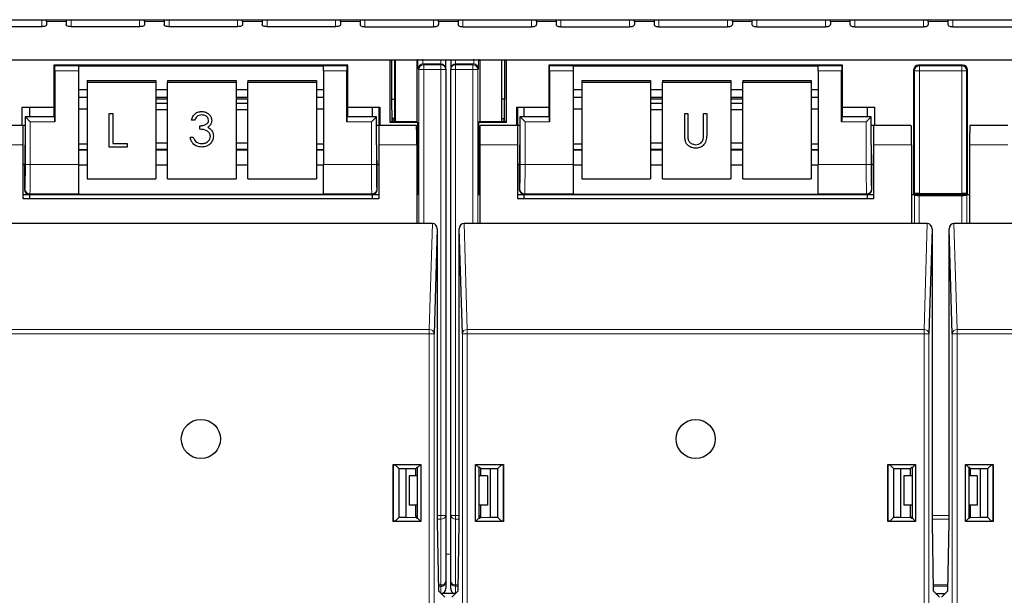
# Model space of a CAD drawing. Header units: millimetres. Extents: x 5 to 418, y 2 to 292.
# Tile 10 of 74: x 93 to 110, y 118 to 128. Entities that reach past the tile are written whole.
import ezdxf

# ---------------------------------------------------------------- set-up
doc = ezdxf.new("R2010")
doc.units = ezdxf.units.MM

msp = doc.modelspace()

# ---------------------------------------------------------------- linework, layer by layer
at = {"color": 7, "linetype": 'Continuous', "lineweight": 25}
for p, q in [((73.7196, 128.1919), (127.553, 128.1919)), ((93.803, 128.1607), (93.803, 128.1919)), ((93.803, 128.1607), (93.803, 128.1083)), ((94.1363, 128.1919), (94.1363, 128.1607)), ((94.1363, 128.1607), (94.1363, 128.1083)), ((95.4696, 128.1607), (95.4696, 128.1919)), ((95.4696, 128.1607), (95.4696, 128.1083)), ((95.803, 128.1919), (95.803, 128.1607)), ((95.803, 128.1607), (95.803, 128.1083)), ((97.1363, 128.1607), (97.1363, 128.1919)), ((97.1363, 128.1607), (97.1363, 128.1083)), ((97.4696, 128.1919), (97.4696, 128.1607)), ((97.4696, 128.1607), (97.4696, 128.1083)), ((98.803, 128.1607), (98.803, 128.1919)), ((98.803, 128.1607), (98.803, 128.1083)), ((99.1363, 128.1919), (99.1363, 128.1607)), ((99.1363, 128.1607), (99.1363, 128.1083)), ((100.4696, 128.1607), (100.4696, 128.1919)), ((100.4696, 128.1607), (100.4696, 128.1083)), ((100.803, 128.1919), (100.803, 128.1607)), ((100.803, 128.1607), (100.803, 128.1083)), ((102.1363, 128.1607), (102.1363, 128.1919)), ((102.1363, 128.1607), (102.1363, 128.1083)), ((102.4696, 128.1919), (102.4696, 128.1607)), ((102.4696, 128.1607), (102.4696, 128.1083)), ((103.803, 128.1607), (103.803, 128.1919)), ((103.803, 128.1607), (103.803, 128.1083)), ((104.1363, 128.1919), (104.1363, 128.1607)), ((104.1363, 128.1607), (104.1363, 128.1083)), ((105.4696, 128.1607), (105.4696, 128.1919)), ((105.4696, 128.1607), (105.4696, 128.1083)), ((105.803, 128.1919), (105.803, 128.1607)), ((105.803, 128.1607), (105.803, 128.1083)), ((107.1363, 128.1607), (107.1363, 128.1919)), ((107.1363, 128.1607), (107.1363, 128.1083)), ((107.4696, 128.1919), (107.4696, 128.1607)), ((107.4696, 128.1607), (107.4696, 128.1083)), ((108.803, 128.1607), (108.803, 128.1919)), ((108.803, 128.1607), (108.803, 128.1083)), ((109.1363, 128.1919), (109.1363, 128.1607)), ((109.1363, 128.1607), (109.1363, 128.1083)), ((93.7196, 128.0731), (92.553, 128.0731)), ((95.3863, 128.0731), (94.2196, 128.0731)), ((97.053, 128.0731), (95.8863, 128.0731)), ((98.7196, 128.0731), (97.553, 128.0731)), ((99.2196, 128.0731), (100.3863, 128.0731)), ((100.8863, 128.0731), (102.053, 128.0731)), ((102.553, 128.0731), (103.7196, 128.0731)), ((104.2196, 128.0731), (105.3863, 128.0731)), ((105.8863, 128.0731), (107.053, 128.0731)), ((107.553, 128.0731), (108.7196, 128.0731)), ((109.2196, 128.0731), (110.3863, 128.0731)), ((77.803, 127.5096), (123.4696, 127.5096)), ((99.65, 126.4428), (99.65, 127.5096)), ((99.678, 126.8426), (99.678, 127.5096)), ((99.7229, 127.5096), (99.7229, 126.4618)), ((99.7317, 127.5096), (99.7317, 126.4618)), ((100.1014, 127.5096), (100.1014, 126.4611)), ((100.5946, 127.3564), (100.5946, 127.5096)), ((100.678, 127.5096), (100.678, 127.3564)), ((101.1712, 127.5096), (101.1712, 126.4611)), ((101.5409, 127.5096), (101.5409, 126.4618)), ((101.5497, 126.4618), (101.5497, 127.5096)), ((101.5946, 127.5096), (101.5946, 126.8426)), ((101.6226, 127.5096), (101.6226, 126.4428)), ((93.928, 127.4208), (93.928, 126.7048)), ((93.9425, 127.4062), (93.928, 127.4208)), ((98.928, 127.4208), (93.928, 127.4208)), ((93.944, 127.3229), (93.944, 126.4562)), ((94.3446, 127.4077), (98.5113, 127.4077)), ((94.3446, 127.4077), (94.3446, 127.4062)), ((94.3446, 127.4062), (94.3446, 127.3229)), ((94.3446, 127.3229), (94.3446, 125.7281)), ((98.5113, 127.4077), (98.5113, 127.4062)), ((98.5113, 127.3229), (98.5113, 127.4062)), ((98.5113, 127.3229), (98.5113, 125.7281)), ((98.912, 126.4562), (98.912, 127.3229)), ((98.9134, 127.4062), (98.928, 127.4208)), ((98.928, 126.7048), (98.928, 127.4208)), ((100.5946, 127.3564), (100.5946, 127.3432)), ((100.5946, 127.3432), (100.5946, 119.7598)), ((100.678, 127.3432), (100.678, 127.3564)), ((100.678, 119.7598), (100.678, 127.3432)), ((102.3446, 127.4208), (102.3446, 126.7048)), ((102.3592, 127.4062), (102.3446, 127.4208)), ((107.3446, 127.4208), (102.3446, 127.4208)), ((102.3606, 127.3229), (102.3606, 126.4562)), ((102.7613, 127.4077), (106.928, 127.4077)), ((102.7613, 127.4077), (102.7613, 127.4062)), ((102.7613, 127.4062), (102.7613, 127.3229)), ((102.7613, 127.3229), (102.7613, 125.7281)), ((106.928, 127.4077), (106.928, 127.4062)), ((106.928, 127.3229), (106.928, 127.4062)), ((106.928, 127.3229), (106.928, 125.7281)), ((107.3286, 126.4562), (107.3286, 127.3229)), ((107.3301, 127.4062), (107.3446, 127.4208)), ((107.3446, 126.7048), (107.3446, 127.4208)), ((108.553, 127.3375), (108.553, 125.2208)), ((109.3863, 127.4208), (108.6363, 127.4208)), ((109.4696, 125.2208), (109.4696, 127.3375)), ((94.4946, 127.1559), (94.4946, 127.1269)), ((94.4946, 127.1559), (95.6613, 127.1559)), ((95.6613, 127.1559), (95.6613, 127.1269)), ((95.8613, 127.1559), (97.028, 127.1559)), ((95.8613, 127.1559), (95.8613, 127.1269)), ((97.028, 127.1559), (97.028, 127.1269)), ((97.228, 127.1559), (98.3946, 127.1559)), ((97.228, 127.1559), (97.228, 127.1269)), ((98.3946, 127.1559), (98.3946, 127.1269)), ((102.9113, 127.1559), (104.078, 127.1559)), ((102.9113, 127.1559), (102.9113, 127.1269)), ((104.078, 127.1559), (104.078, 127.1269)), ((104.278, 127.1559), (105.4446, 127.1559)), ((104.278, 127.1559), (104.278, 127.1269)), ((105.4446, 127.1559), (105.4446, 127.1269)), ((105.6446, 127.1559), (106.8113, 127.1559)), ((105.6446, 127.1559), (105.6446, 127.1269)), ((106.8113, 127.1559), (106.8113, 127.1269)), ((94.3446, 127.0077), (94.4946, 127.0077)), ((94.4946, 127.1269), (95.6613, 127.1269)), ((94.4946, 127.1269), (94.4946, 125.4856)), ((95.6613, 127.1269), (95.6613, 125.4856)), ((95.6613, 127.0077), (95.8613, 127.0077)), ((95.8613, 127.1269), (97.028, 127.1269)), ((95.8613, 125.4856), (95.8613, 127.1269)), ((97.028, 127.1269), (97.028, 125.4856)), ((97.028, 127.0077), (97.228, 127.0077)), ((97.228, 127.1269), (98.3946, 127.1269)), ((97.228, 125.4856), (97.228, 127.1269)), ((98.3946, 127.1269), (98.3946, 125.4856)), ((98.3946, 127.0077), (98.5113, 127.0077)), ((102.7613, 127.0077), (102.9113, 127.0077)), ((102.9113, 127.1269), (102.9113, 125.4856)), ((102.9113, 127.1269), (104.078, 127.1269)), ((104.078, 127.1269), (104.078, 125.4856)), ((104.078, 127.0077), (104.278, 127.0077)), ((104.278, 127.1269), (105.4446, 127.1269)), ((104.278, 125.4856), (104.278, 127.1269)), ((105.4446, 127.1269), (105.4446, 125.4856)), ((105.4446, 127.0077), (105.6446, 127.0077)), ((105.6446, 127.1269), (106.8113, 127.1269)), ((105.6446, 125.4856), (105.6446, 127.1269)), ((106.8113, 127.1269), (106.8113, 125.4856)), ((106.8113, 127.0077), (106.928, 127.0077)), ((94.3446, 126.874), (94.4946, 126.874)), ((95.6613, 126.874), (95.8613, 126.874)), ((95.8613, 126.841), (95.6613, 126.841)), ((97.028, 126.874), (97.228, 126.874)), ((97.228, 126.841), (97.028, 126.841)), ((98.3946, 126.874), (98.5113, 126.874)), ((99.6797, 126.4725), (99.678, 126.8426)), ((99.678, 126.8426), (99.7229, 126.8426)), ((101.5946, 126.8426), (101.5497, 126.8426)), ((101.5929, 126.4725), (101.5946, 126.8426)), ((102.7613, 126.874), (102.9113, 126.874)), ((104.078, 126.874), (104.278, 126.874)), ((104.278, 126.841), (104.078, 126.841)), ((105.4446, 126.874), (105.6446, 126.874)), ((105.6446, 126.841), (105.4446, 126.841)), ((106.8113, 126.874), (106.928, 126.874)), ((93.3863, 126.7048), (93.928, 126.7048)), ((93.3863, 126.3949), (93.3863, 126.7048)), ((93.5113, 126.7048), (93.5113, 126.5422)), ((93.928, 126.7048), (93.928, 126.5541)), ((94.3446, 126.6754), (94.4946, 126.6754)), ((95.8613, 126.765), (95.6613, 126.765)), ((95.6613, 126.6626), (95.8613, 126.6626)), ((96.4412, 126.6303), (96.4412, 126.6306)), ((97.228, 126.765), (97.028, 126.765)), ((97.028, 126.6626), (97.228, 126.6626)), ((98.3946, 126.6754), (98.5113, 126.6754)), ((98.928, 126.5541), (98.928, 126.7048)), ((98.928, 126.7048), (99.4696, 126.7048)), ((99.3446, 126.5422), (99.3446, 126.7048)), ((99.4583, 126.3949), (99.4583, 126.7048)), ((99.4696, 126.7048), (99.4696, 126.3949)), ((101.803, 126.7048), (102.3446, 126.7048)), ((101.803, 126.3949), (101.803, 126.7048)), ((101.8143, 126.7048), (101.8143, 126.3949)), ((101.928, 126.5422), (101.928, 126.7048)), ((102.3446, 126.7048), (102.3446, 126.5541)), ((102.7613, 126.6754), (102.9113, 126.6754)), ((104.278, 126.765), (104.078, 126.765)), ((104.078, 126.6626), (104.278, 126.6626)), ((105.6446, 126.765), (105.4446, 126.765)), ((105.4446, 126.6626), (105.6446, 126.6626)), ((106.8113, 126.6754), (106.928, 126.6754)), ((107.3446, 126.5541), (107.3446, 126.7048)), ((107.3446, 126.7048), (107.8863, 126.7048)), ((107.7613, 126.7048), (107.7613, 126.5422)), ((107.8863, 126.7048), (107.8863, 126.3949)), ((93.4399, 126.5422), (93.4399, 126.0615)), ((93.4425, 126.5395), (93.4399, 126.5422)), ((93.928, 126.5422), (93.4399, 126.5422)), ((93.5259, 126.4562), (93.4425, 126.5395)), ((93.9425, 126.5395), (93.928, 126.5541)), ((93.928, 126.5541), (93.928, 126.5422)), ((94.8699, 126.5968), (94.9305, 126.5968)), ((94.8699, 126.5965), (94.8699, 126.5968)), ((94.8699, 126.5965), (94.9305, 126.5965)), ((94.8699, 126.022), (94.8699, 126.5965)), ((94.9305, 126.5965), (94.9305, 126.5968)), ((94.9305, 126.5965), (94.9305, 126.0892)), ((96.2676, 126.483), (96.2676, 126.4833)), ((96.32, 126.483), (96.2676, 126.483)), ((96.6116, 126.4811), (96.6116, 126.4814)), ((98.9134, 126.5395), (98.928, 126.5541)), ((98.928, 126.5422), (98.928, 126.5541)), ((99.416, 126.5422), (98.928, 126.5422)), ((99.4134, 126.5395), (99.3301, 126.4562)), ((99.4134, 126.5395), (99.416, 126.5422)), ((99.416, 126.0615), (99.416, 126.5422)), ((99.65, 126.4428), (99.6797, 126.4725)), ((99.6797, 126.4725), (99.6922, 126.4725)), ((99.6924, 126.5109), (99.6922, 126.4725)), ((99.6922, 126.4725), (99.703, 126.4618)), ((99.7229, 126.5109), (99.6924, 126.5109)), ((101.5497, 126.5109), (101.5802, 126.5109)), ((101.5696, 126.4618), (101.5804, 126.4725)), ((101.5802, 126.5109), (101.5804, 126.4725)), ((101.5929, 126.4725), (101.5804, 126.4725)), ((101.6226, 126.4428), (101.5929, 126.4725)), ((102.3446, 126.5422), (101.8566, 126.5422)), ((101.8592, 126.5395), (101.8566, 126.5422)), ((101.8566, 126.5422), (101.8566, 126.0615)), ((101.9425, 126.4562), (101.8592, 126.5395)), ((102.3592, 126.5395), (102.3446, 126.5541)), ((102.3446, 126.5541), (102.3446, 126.5422)), ((104.6592, 126.5968), (104.7115, 126.5968)), ((104.6592, 126.5965), (104.6592, 126.5968)), ((104.6592, 126.5965), (104.7115, 126.5965)), ((104.6592, 126.2495), (104.6592, 126.5965)), ((104.7115, 126.5965), (104.7115, 126.5968)), ((104.7115, 126.5965), (104.7115, 126.2523)), ((104.9807, 126.5968), (105.0331, 126.5968)), ((104.9807, 126.5965), (104.9807, 126.5968)), ((104.9807, 126.5965), (105.0331, 126.5965)), ((104.9807, 126.2523), (104.9807, 126.5965)), ((105.0331, 126.5965), (105.0331, 126.5968)), ((105.0331, 126.5965), (105.0331, 126.2495)), ((107.3301, 126.5395), (107.3446, 126.5541)), ((107.3446, 126.5422), (107.3446, 126.5541)), ((107.8327, 126.5422), (107.3446, 126.5422)), ((107.8301, 126.5395), (107.7467, 126.4562)), ((107.8301, 126.5395), (107.8327, 126.5422)), ((107.8327, 126.0615), (107.8327, 126.5422)), ((93.403, 126.3949), (92.7605, 126.3949)), ((93.4399, 126.3949), (93.403, 126.3949)), ((93.403, 126.0615), (93.403, 126.3949)), ((96.4097, 126.3873), (96.4097, 126.3876)), ((96.4097, 126.3284), (96.4097, 126.3873)), ((96.6067, 126.3139), (96.6067, 126.3142)), ((99.453, 126.3949), (99.416, 126.3949)), ((99.453, 126.3949), (99.453, 126.0615)), ((100.0954, 126.3949), (99.453, 126.3949)), ((100.1196, 126.4428), (99.65, 126.4428)), ((99.703, 126.4618), (100.1007, 126.4618)), ((100.1196, 126.4428), (100.1007, 126.4618)), ((100.1196, 125.2208), (100.1196, 126.4428)), ((101.1719, 126.4618), (101.153, 126.4428)), ((101.153, 126.4428), (101.153, 125.2208)), ((101.6226, 126.4428), (101.153, 126.4428)), ((101.1719, 126.4618), (101.5696, 126.4618)), ((101.8196, 126.3949), (101.1772, 126.3949)), ((101.8566, 126.3949), (101.8196, 126.3949)), ((101.8196, 126.0615), (101.8196, 126.3949)), ((107.8696, 126.3949), (107.8327, 126.3949)), ((107.8696, 126.3949), (107.8696, 126.0615)), ((108.5121, 126.3949), (107.8696, 126.3949)), ((110.153, 126.3949), (109.5105, 126.3949)), ((96.2452, 126.1961), (96.2975, 126.1961)), ((96.2452, 126.1958), (96.2452, 126.1961)), ((96.2452, 126.1958), (96.2975, 126.1958)), ((96.2975, 126.1958), (96.2975, 126.1961)), ((96.6415, 126.2118), (96.6415, 126.2121)), ((104.7138, 126.1759), (104.7138, 126.1762)), ((104.9748, 126.1631), (104.9748, 126.1634)), ((93.403, 125.1449), (93.403, 126.0615)), ((94.4946, 126.0772), (94.3446, 126.0772)), ((94.4946, 125.9805), (94.3446, 125.9805)), ((95.173, 126.022), (94.8699, 126.022)), ((94.9305, 126.0894), (95.173, 126.0894)), ((94.9305, 126.0892), (95.173, 126.0892)), ((95.173, 126.0892), (95.173, 126.0894)), ((95.173, 126.0892), (95.173, 126.022)), ((95.8613, 126.0946), (95.6613, 126.0946)), ((95.6613, 125.9922), (95.8613, 125.9922)), ((95.8613, 125.9805), (95.6613, 125.9805)), ((96.3432, 126.1164), (96.3432, 126.1167)), ((96.4407, 126.0853), (96.4407, 126.0856)), ((97.228, 126.0946), (97.028, 126.0946)), ((97.028, 125.9922), (97.228, 125.9922)), ((97.228, 125.9805), (97.028, 125.9805)), ((98.5113, 126.0772), (98.3946, 126.0772)), ((98.5113, 125.9805), (98.3946, 125.9805)), ((99.453, 126.0615), (99.453, 125.1449)), ((100.1012, 126.0615), (100.1012, 124.7282)), ((101.1714, 126.0615), (101.1714, 124.7282)), ((101.8196, 125.1449), (101.8196, 126.0615)), ((102.9113, 126.0772), (102.7613, 126.0772)), ((102.9113, 125.9805), (102.7613, 125.9805)), ((104.278, 126.0946), (104.078, 126.0946)), ((104.078, 125.9922), (104.278, 125.9922)), ((104.278, 125.9805), (104.078, 125.9805)), ((104.8489, 126.0662), (104.8489, 126.0665)), ((105.6446, 126.0946), (105.4446, 126.0946)), ((105.4446, 125.9922), (105.6446, 125.9922)), ((105.6446, 125.9805), (105.4446, 125.9805)), ((106.928, 126.0772), (106.8113, 126.0772)), ((106.928, 125.9805), (106.8113, 125.9805)), ((107.8696, 126.0615), (107.8696, 125.1449)), ((108.5179, 126.0615), (108.5179, 124.7282)), ((109.5047, 126.0615), (109.5047, 124.7282)), ((93.403, 125.7282), (93.4341, 125.7282)), ((93.428, 125.7282), (93.403, 125.7282)), ((93.428, 125.7282), (93.428, 125.3041)), ((94.3446, 125.7281), (94.3446, 125.2282)), ((94.3446, 125.7253), (94.4946, 125.7253)), ((95.6613, 125.7253), (95.8613, 125.7253)), ((97.028, 125.7253), (97.228, 125.7253)), ((98.3946, 125.7253), (98.5113, 125.7253)), ((98.5113, 125.2282), (98.5113, 125.7281)), ((99.4219, 125.7282), (99.453, 125.7282)), ((99.428, 125.3041), (99.428, 125.7282)), ((99.453, 125.7282), (99.428, 125.7282)), ((101.8196, 125.7282), (101.8507, 125.7282)), ((101.8446, 125.7282), (101.8196, 125.7282)), ((101.8446, 125.7282), (101.8446, 125.3041)), ((102.7613, 125.7281), (102.7613, 125.2282)), ((102.7613, 125.7253), (102.9113, 125.7253)), ((104.078, 125.7253), (104.278, 125.7253)), ((105.4446, 125.7253), (105.6446, 125.7253)), ((106.8113, 125.7253), (106.928, 125.7253)), ((106.928, 125.2282), (106.928, 125.7281)), ((107.8385, 125.7282), (107.8696, 125.7282)), ((107.8446, 125.3041), (107.8446, 125.7282)), ((107.8696, 125.7282), (107.8446, 125.7282)), ((94.4946, 125.4856), (95.6613, 125.4856)), ((95.8613, 125.4856), (97.028, 125.4856)), ((97.228, 125.4856), (98.3946, 125.4856)), ((102.9113, 125.4856), (104.078, 125.4856)), ((104.278, 125.4856), (105.4446, 125.4856)), ((105.6446, 125.4856), (106.8113, 125.4856)), ((93.403, 125.2208), (93.5113, 125.2208)), ((99.453, 125.1449), (93.403, 125.1449)), ((93.5113, 125.2208), (93.5113, 125.1449)), ((93.5113, 125.2208), (99.3446, 125.2208)), ((94.3446, 125.2282), (94.3446, 125.2272)), ((94.3446, 125.2272), (98.5113, 125.2272)), ((98.5113, 125.2282), (98.5113, 125.2272)), ((99.3446, 125.1449), (99.3446, 125.2208)), ((99.3446, 125.2208), (99.453, 125.2208)), ((100.1012, 125.2208), (100.1196, 125.2208)), ((101.153, 125.2208), (101.1714, 125.2208)), ((101.8196, 125.2208), (101.9279, 125.2208)), ((107.8696, 125.1449), (101.8196, 125.1449)), ((101.9279, 125.2208), (107.7613, 125.2208)), ((101.928, 125.1449), (101.928, 125.2208)), ((102.7613, 125.2282), (102.7613, 125.2272)), ((102.7613, 125.2272), (106.928, 125.2272)), ((106.928, 125.2282), (106.928, 125.2272)), ((107.7613, 125.2208), (107.7613, 125.1449)), ((107.7613, 125.2208), (107.8696, 125.2208)), ((108.5179, 125.2208), (108.553, 125.2208)), ((108.5651, 125.2062), (108.5506, 125.2208)), ((108.5675, 125.2353), (108.553, 125.2208)), ((108.553, 125.2208), (109.4696, 125.2208)), ((108.6485, 125.2048), (109.3741, 125.2048)), ((108.6509, 125.2368), (109.3717, 125.2368)), ((109.4551, 125.2353), (109.4696, 125.2208)), ((109.472, 125.2208), (109.4574, 125.2062)), ((109.4696, 125.2208), (109.5047, 125.2208)), ((100.1012, 124.7282), (92.7547, 124.7282)), ((100.3673, 124.7282), (100.1012, 124.7282)), ((100.45, 124.6328), (100.3961, 122.8518)), ((100.45, 124.6328), (100.45, 119.6449)), ((100.8765, 122.8518), (100.8226, 124.6328)), ((100.8226, 119.6449), (100.8226, 124.6328)), ((101.1714, 124.7282), (100.9053, 124.7282)), ((108.5179, 124.7282), (101.1714, 124.7282)), ((108.784, 124.7282), (108.5179, 124.7282)), ((108.8666, 124.6328), (108.8128, 122.8518)), ((108.8666, 124.6328), (108.8666, 119.6449)), ((109.2098, 122.8518), (109.156, 124.6328)), ((109.156, 119.6449), (109.156, 124.6328)), ((109.5047, 124.7282), (109.2386, 124.7282)), ((116.8512, 124.7282), (109.5047, 124.7282)), ((99.699, 120.6305), (100.1702, 120.6305)), ((99.699, 119.6593), (99.699, 120.6305)), ((99.699, 120.6305), (99.7048, 120.6247)), ((99.7048, 120.6247), (99.7302, 120.6247)), ((99.7048, 119.6651), (99.7048, 120.6247)), ((99.7934, 120.5615), (99.7302, 120.6247)), ((100.1702, 120.6305), (100.1149, 120.5752)), ((100.1702, 120.6305), (100.1702, 119.6593)), ((101.1024, 120.6305), (101.1577, 120.5752)), ((101.1024, 120.6305), (101.5736, 120.6305)), ((101.1024, 119.6593), (101.1024, 120.6305)), ((101.5424, 120.6247), (101.4792, 120.5615)), ((101.5424, 120.6247), (101.5678, 120.6247)), ((101.5736, 120.6305), (101.5678, 120.6247)), ((101.5678, 120.6247), (101.5678, 119.6651)), ((101.5736, 120.6305), (101.5736, 119.6593)), ((108.1156, 120.6305), (108.1214, 120.6247)), ((108.1156, 120.6305), (108.5868, 120.6305)), ((108.1156, 119.6593), (108.1156, 120.6305)), ((108.1214, 120.6247), (108.1469, 120.6247)), ((108.1214, 119.6651), (108.1214, 120.6247)), ((108.21, 120.5615), (108.1469, 120.6247)), ((108.5868, 120.6305), (108.5316, 120.5752)), ((108.5868, 120.6305), (108.5868, 119.6593)), ((109.4357, 120.6305), (109.491, 120.5752)), ((109.4357, 120.6305), (109.907, 120.6305)), ((109.4357, 119.6593), (109.4357, 120.6305)), ((109.8757, 120.6247), (109.8126, 120.5615)), ((109.8757, 120.6247), (109.9012, 120.6247)), ((109.907, 120.6305), (109.9012, 120.6247)), ((109.9012, 120.6247), (109.9012, 119.6651)), ((109.907, 120.6305), (109.907, 119.6593)), ((99.7934, 120.5615), (99.918, 120.5615)), ((99.7934, 120.5615), (99.7934, 119.7282)), ((99.918, 120.5615), (100.0847, 120.5586)), ((99.918, 119.7282), (99.918, 120.5615)), ((99.9696, 120.4336), (99.9696, 119.9336)), ((100.1149, 120.4336), (99.9696, 120.4336)), ((100.1012, 120.5752), (100.0847, 120.5586)), ((100.0847, 120.4336), (100.0847, 120.5586)), ((100.1149, 120.5752), (100.1012, 120.5752)), ((100.1149, 119.7145), (100.1149, 120.5752)), ((101.1714, 120.5752), (101.1577, 120.5752)), ((101.1577, 120.5752), (101.1577, 119.7145)), ((101.303, 120.4336), (101.1577, 120.4336)), ((101.1714, 120.5752), (101.1879, 120.5586)), ((101.1879, 120.5586), (101.3546, 120.5615)), ((101.1879, 120.4336), (101.1879, 120.5586)), ((101.303, 120.4336), (101.303, 119.9336)), ((101.3546, 120.5615), (101.4792, 120.5615)), ((101.3546, 119.7282), (101.3546, 120.5615)), ((101.4792, 119.7282), (101.4792, 120.5615)), ((108.21, 120.5615), (108.3347, 120.5615)), ((108.21, 120.5615), (108.21, 119.7282)), ((108.3347, 120.5615), (108.5013, 120.5586)), ((108.3347, 119.7282), (108.3347, 120.5615)), ((108.3863, 120.4336), (108.3863, 119.9336)), ((108.5316, 120.4336), (108.3863, 120.4336)), ((108.5179, 120.5752), (108.5013, 120.5586)), ((108.5013, 120.4336), (108.5013, 120.5586)), ((108.5316, 120.5752), (108.5179, 120.5752)), ((108.5316, 119.7145), (108.5316, 120.5752)), ((109.5047, 120.5752), (109.491, 120.5752)), ((109.491, 120.5752), (109.491, 119.7145)), ((109.6363, 120.4336), (109.491, 120.4336)), ((109.5047, 120.5752), (109.5213, 120.5586)), ((109.5213, 120.5586), (109.6879, 120.5615)), ((109.5213, 120.4336), (109.5213, 120.5586)), ((109.6363, 120.4336), (109.6363, 119.9336)), ((109.6879, 120.5615), (109.8126, 120.5615)), ((109.6879, 119.7282), (109.6879, 120.5615)), ((109.8126, 119.7282), (109.8126, 120.5615)), ((100.1149, 119.9336), (99.9696, 119.9336)), ((100.0847, 119.7311), (100.0847, 119.9336)), ((101.303, 119.9336), (101.1577, 119.9336)), ((101.1879, 119.7311), (101.1879, 119.9336)), ((108.5316, 119.9336), (108.3863, 119.9336)), ((108.5013, 119.7311), (108.5013, 119.9336)), ((109.6363, 119.9336), (109.491, 119.9336)), ((109.5213, 119.7311), (109.5213, 119.9336)), ((99.699, 119.6593), (99.7048, 119.6651)), ((100.1702, 119.6593), (99.699, 119.6593)), ((99.7302, 119.6651), (99.7048, 119.6651)), ((99.7302, 119.6651), (99.7934, 119.7282)), ((99.918, 119.7282), (99.7934, 119.7282)), ((99.918, 119.7282), (100.0847, 119.7311)), ((100.1149, 119.7621), (100.0847, 119.7318)), ((100.0847, 119.7311), (100.1012, 119.7145)), ((100.1012, 119.7145), (100.1149, 119.7145)), ((100.1702, 119.6593), (100.1149, 119.7145)), ((100.45, 119.6449), (100.4703, 118.4812)), ((100.5946, 119.7598), (100.5946, 118.6414)), ((100.678, 118.6414), (100.678, 119.7598)), ((100.8023, 118.4812), (100.8226, 119.6449)), ((101.1024, 119.6593), (101.1577, 119.7145)), ((101.5736, 119.6593), (101.1024, 119.6593)), ((101.1879, 119.7318), (101.1577, 119.7621)), ((101.1577, 119.7145), (101.1714, 119.7145)), ((101.1879, 119.7311), (101.1714, 119.7145)), ((101.1879, 119.7311), (101.3546, 119.7282)), ((101.4792, 119.7282), (101.3546, 119.7282)), ((101.4792, 119.7282), (101.5424, 119.6651)), ((101.5678, 119.6651), (101.5424, 119.6651)), ((101.5736, 119.6593), (101.5678, 119.6651)), ((108.1156, 119.6593), (108.1214, 119.6651)), ((108.5868, 119.6593), (108.1156, 119.6593)), ((108.1469, 119.6651), (108.1214, 119.6651)), ((108.1469, 119.6651), (108.21, 119.7282)), ((108.3347, 119.7282), (108.21, 119.7282)), ((108.3347, 119.7282), (108.5013, 119.7311)), ((108.5013, 119.7311), (108.5179, 119.7145)), ((108.5113, 119.7282), (108.5042, 119.7282)), ((108.5316, 119.7485), (108.5113, 119.7282)), ((108.5113, 119.7282), (108.5113, 119.7211)), ((108.5179, 119.7145), (108.5316, 119.7145)), ((108.5868, 119.6593), (108.5316, 119.7145)), ((108.8666, 119.6449), (108.8869, 118.4812)), ((109.1357, 118.4812), (109.156, 119.6449)), ((109.4357, 119.6593), (109.491, 119.7145)), ((109.907, 119.6593), (109.4357, 119.6593)), ((109.5113, 119.7282), (109.491, 119.7485)), ((109.491, 119.7145), (109.5047, 119.7145)), ((109.5213, 119.7311), (109.5047, 119.7145)), ((109.5113, 119.7282), (109.5113, 119.7211)), ((109.5184, 119.7282), (109.5113, 119.7282)), ((109.5213, 119.7311), (109.6879, 119.7282)), ((109.8126, 119.7282), (109.6879, 119.7282)), ((109.8126, 119.7282), (109.8757, 119.6651)), ((109.9012, 119.6651), (109.8757, 119.6651)), ((109.907, 119.6593), (109.9012, 119.6651)), ((100.5946, 118.6414), (100.5946, 118.5169)), ((100.678, 118.5169), (100.678, 118.6414)), ((100.578, 118.3735), (100.4703, 118.4812)), ((100.7547, 118.4336), (100.5179, 118.4336)), ((100.6946, 118.3735), (100.8023, 118.4812)), ((108.9946, 118.3735), (108.8869, 118.4812)), ((108.9345, 118.4336), (109.0881, 118.4336)), ((109.028, 118.3735), (109.1357, 118.4812))]:
    msp.add_line(p, q, dxfattribs=at)
at = {"color": 7, "linetype": 'Continuous', "lineweight": 18}
for p, q in [((93.7196, 128.1919), (93.7196, 128.0731)), ((93.803, 128.1607), (94.1363, 128.1607)), ((94.2196, 128.1919), (94.2196, 128.0731)), ((95.3863, 128.1919), (95.3863, 128.0731)), ((95.4696, 128.1607), (95.803, 128.1607)), ((95.8863, 128.1919), (95.8863, 128.0731)), ((97.053, 128.1919), (97.053, 128.0731)), ((97.1363, 128.1607), (97.4696, 128.1607)), ((97.553, 128.1919), (97.553, 128.0731)), ((98.7196, 128.1919), (98.7196, 128.0731)), ((98.803, 128.1607), (99.1363, 128.1607)), ((99.2196, 128.1919), (99.2196, 128.0731)), ((100.3863, 128.1919), (100.3863, 128.0731)), ((100.4696, 128.1607), (100.803, 128.1607)), ((100.8863, 128.1919), (100.8863, 128.0731)), ((102.053, 128.1919), (102.053, 128.0731)), ((102.1363, 128.1607), (102.4696, 128.1607)), ((102.553, 128.1919), (102.553, 128.0731)), ((103.7196, 128.1919), (103.7196, 128.0731)), ((103.803, 128.1607), (104.1363, 128.1607)), ((104.2196, 128.1919), (104.2196, 128.0731)), ((105.3863, 128.1919), (105.3863, 128.0731)), ((105.4696, 128.1607), (105.803, 128.1607)), ((105.8863, 128.1919), (105.8863, 128.0731)), ((107.053, 128.1919), (107.053, 128.0731)), ((107.1363, 128.1607), (107.4696, 128.1607)), ((107.553, 128.1919), (107.553, 128.0731)), ((108.7196, 128.1919), (108.7196, 128.0731)), ((108.803, 128.1607), (109.1363, 128.1607)), ((109.2196, 128.1919), (109.2196, 128.0731)), ((100.5113, 127.4397), (100.5113, 127.5096)), ((100.7613, 127.5096), (100.7613, 127.4397)), ((93.9425, 127.4062), (94.3446, 127.4062)), ((94.3446, 127.3229), (93.944, 127.3229)), ((98.5113, 127.4062), (98.9134, 127.4062)), ((98.912, 127.3229), (98.5113, 127.3229)), ((100.1349, 127.3432), (100.1217, 127.3564)), ((100.2182, 127.3432), (100.1349, 127.3432)), ((100.1349, 124.7282), (100.1349, 127.3432)), ((100.205, 127.4397), (100.2182, 127.4265)), ((100.5113, 127.4397), (100.205, 127.4397)), ((100.2182, 127.3432), (100.2182, 127.4265)), ((100.2182, 127.4265), (100.5113, 127.4265)), ((100.5113, 127.3432), (100.2182, 127.3432)), ((100.2182, 127.3432), (100.2182, 124.7282)), ((100.5113, 127.4265), (100.5113, 127.4397)), ((100.5113, 127.3432), (100.5113, 127.4265)), ((100.5113, 119.7598), (100.5113, 127.3432)), ((100.5946, 127.3432), (100.5113, 127.3432)), ((100.7613, 127.3432), (100.678, 127.3432)), ((100.7613, 127.4397), (100.7613, 127.4265)), ((101.0675, 127.4397), (100.7613, 127.4397)), ((100.7613, 127.4265), (100.7613, 127.3432)), ((100.7613, 127.4265), (101.0544, 127.4265)), ((100.7613, 127.3432), (100.7613, 119.7598)), ((101.0544, 127.3432), (100.7613, 127.3432)), ((101.0544, 127.4265), (101.0675, 127.4397)), ((101.0544, 127.4265), (101.0544, 127.3432)), ((101.0544, 124.7282), (101.0544, 127.3432)), ((101.1377, 127.3432), (101.0544, 127.3432)), ((101.1509, 127.3564), (101.1377, 127.3432)), ((101.1377, 127.3432), (101.1377, 124.7282)), ((102.3592, 127.4062), (102.7613, 127.4062)), ((102.7613, 127.3229), (102.3606, 127.3229)), ((106.928, 127.4062), (107.3301, 127.4062)), ((107.3286, 127.3229), (106.928, 127.3229)), ((108.5675, 127.3229), (108.553, 127.3375)), ((108.5675, 125.2353), (108.5675, 127.3229)), ((108.5675, 127.3229), (108.6509, 127.3229)), ((108.6363, 127.4208), (108.6509, 127.4062)), ((108.6509, 127.3229), (108.6509, 127.4062)), ((108.6509, 127.4062), (109.3717, 127.4062)), ((108.6509, 127.3229), (108.6509, 125.2368)), ((109.3717, 127.3229), (108.6509, 127.3229)), ((109.3717, 127.4062), (109.3863, 127.4208)), ((109.3717, 127.3229), (109.3717, 127.4062)), ((109.3717, 125.2368), (109.3717, 127.3229)), ((109.3717, 127.3229), (109.4551, 127.3229)), ((109.4696, 127.3375), (109.4551, 127.3229)), ((109.4551, 127.3229), (109.4551, 125.2353)), ((94.3446, 126.876), (94.4946, 126.876)), ((95.6613, 126.876), (95.8613, 126.876)), ((97.028, 126.876), (97.228, 126.876)), ((98.3946, 126.876), (98.5113, 126.876)), ((102.7613, 126.876), (102.9113, 126.876)), ((104.078, 126.876), (104.278, 126.876)), ((105.4446, 126.876), (105.6446, 126.876)), ((106.8113, 126.876), (106.928, 126.876)), ((93.4425, 126.5395), (93.9425, 126.5395)), ((93.4425, 125.7281), (93.4425, 126.5395)), ((98.9134, 126.5395), (99.4134, 126.5395)), ((99.4134, 126.5395), (99.4134, 125.7281)), ((101.8592, 125.7281), (101.8592, 126.5395)), ((101.8592, 126.5395), (102.3592, 126.5395)), ((107.3301, 126.5395), (107.8301, 126.5395)), ((107.8301, 126.5395), (107.8301, 125.7281)), ((93.944, 126.4562), (93.5259, 126.4562)), ((93.5259, 126.4562), (93.5259, 125.7281)), ((99.3301, 126.4562), (98.912, 126.4562)), ((99.3301, 125.7281), (99.3301, 126.4562)), ((101.9425, 126.4562), (101.9425, 125.7281)), ((102.3606, 126.4562), (101.9425, 126.4562)), ((107.7467, 126.4562), (107.3286, 126.4562)), ((107.7467, 125.7281), (107.7467, 126.4562)), ((93.403, 126.0615), (92.7547, 126.0615)), ((94.3446, 125.9727), (94.4946, 125.9727)), ((95.6613, 125.9727), (95.8613, 125.9727)), ((97.028, 125.9727), (97.228, 125.9727)), ((98.3946, 125.9727), (98.5113, 125.9727)), ((100.1012, 126.0615), (99.453, 126.0615)), ((101.8196, 126.0615), (101.1714, 126.0615)), ((102.7613, 125.9727), (102.9113, 125.9727)), ((104.078, 125.9727), (104.278, 125.9727)), ((105.4446, 125.9727), (105.6446, 125.9727)), ((106.8113, 125.9727), (106.928, 125.9727)), ((108.5179, 126.0615), (107.8696, 126.0615)), ((110.153, 126.0615), (109.5047, 126.0615)), ((93.5259, 125.7281), (93.4425, 125.7281)), ((93.5259, 125.7281), (94.3446, 125.7281)), ((98.5113, 125.7281), (99.3301, 125.7281)), ((99.4134, 125.7281), (99.3301, 125.7281)), ((101.9425, 125.7281), (101.8592, 125.7281)), ((101.9425, 125.7281), (102.7613, 125.7281)), ((106.928, 125.7281), (107.7467, 125.7281)), ((107.8301, 125.7281), (107.7467, 125.7281)), ((93.428, 125.3041), (93.4354, 125.3115)), ((99.4205, 125.3115), (99.428, 125.3041)), ((101.8446, 125.3041), (101.8521, 125.3115)), ((107.8372, 125.3115), (107.8446, 125.3041)), ((93.5187, 125.2282), (93.5113, 125.2208)), ((94.3446, 125.2282), (93.5187, 125.2282)), ((99.3372, 125.2282), (98.5113, 125.2282)), ((99.3446, 125.2208), (99.3372, 125.2282)), ((101.9354, 125.2282), (101.9279, 125.2208)), ((102.7613, 125.2282), (101.9354, 125.2282)), ((107.7539, 125.2282), (106.928, 125.2282)), ((107.7613, 125.2208), (107.7539, 125.2282)), ((108.5651, 124.7282), (108.5651, 125.2062)), ((108.6485, 125.2048), (108.6485, 124.7282)), ((109.3741, 124.7282), (109.3741, 125.2048)), ((109.4574, 125.2062), (109.4574, 124.7282)), ((100.3128, 122.924), (100.3673, 124.7282)), ((100.9053, 124.7282), (100.9598, 122.924)), ((108.7295, 122.924), (108.784, 124.7282)), ((109.2386, 124.7282), (109.2931, 122.924)), ((92.5431, 122.924), (100.3128, 122.924)), ((100.3128, 122.8518), (92.5431, 122.8518)), ((100.3128, 122.8518), (100.3128, 122.924)), ((100.3128, 104.6297), (100.3128, 122.8518)), ((100.3128, 122.8518), (100.3961, 122.8518)), ((100.3961, 122.8518), (100.3961, 104.6297)), ((100.9598, 122.8518), (100.8765, 122.8518)), ((100.8765, 104.6297), (100.8765, 122.8518)), ((100.9598, 122.8518), (100.9598, 122.924)), ((100.9598, 122.924), (108.7295, 122.924)), ((100.9598, 122.8518), (100.9598, 104.6297)), ((108.7295, 122.8518), (100.9598, 122.8518)), ((108.7295, 122.8518), (108.7295, 122.924)), ((108.7295, 104.6297), (108.7295, 122.8518)), ((108.7295, 122.8518), (108.8128, 122.8518)), ((108.8128, 122.8518), (108.8128, 104.6297)), ((109.2931, 122.8518), (109.2098, 122.8518)), ((109.2098, 104.6297), (109.2098, 122.8518)), ((109.2931, 122.8518), (109.2931, 122.924)), ((109.2931, 122.924), (117.0628, 122.924)), ((109.2931, 122.8518), (109.2931, 104.6297)), ((117.0628, 122.8518), (109.2931, 122.8518)), ((100.45, 119.7598), (100.5113, 119.7598)), ((100.5113, 119.7009), (100.45, 119.7009)), ((100.5946, 119.7598), (100.5113, 119.7598)), ((100.5113, 119.7009), (100.5113, 119.7598)), ((100.5113, 118.5825), (100.5113, 119.7009)), ((100.7613, 119.7598), (100.678, 119.7598)), ((100.7613, 119.7598), (100.8226, 119.7598)), ((100.7613, 119.7598), (100.7613, 119.7009)), ((100.8226, 119.7009), (100.7613, 119.7009)), ((100.7613, 119.7009), (100.7613, 118.5825)), ((108.8666, 119.7598), (109.156, 119.7598)), ((109.156, 119.7009), (108.8666, 119.7009)), ((100.5946, 119.1002), (100.678, 119.1002)), ((100.4685, 118.5825), (100.5113, 118.5825)), ((100.5113, 118.5581), (100.4689, 118.5581)), ((100.5113, 118.5581), (100.5113, 118.5825)), ((100.5113, 118.4401), (100.5113, 118.5581)), ((100.7613, 118.5825), (100.8041, 118.5825)), ((100.7613, 118.5825), (100.7613, 118.5581)), ((100.8037, 118.5581), (100.7613, 118.5581)), ((100.7613, 118.5581), (100.7613, 118.4401)), ((108.8852, 118.5825), (109.1374, 118.5825)), ((109.137, 118.5581), (108.8856, 118.5581))]:
    msp.add_line(p, q, dxfattribs=at)
at = {"color": 7, "linetype": 'Continuous', "lineweight": 25, "flags": 128}
for points in [[(93.803, 128.1083), (93.8014, 128.1014), (93.7966, 128.0948), (93.7889, 128.0887), (93.7786, 128.0834), (93.7659, 128.079), (93.7515, 128.0758), (93.7359, 128.0738), (93.7196, 128.0731)], [(94.2196, 128.0731), (94.2034, 128.0738), (94.1877, 128.0758), (94.1733, 128.079), (94.1607, 128.0834), (94.1503, 128.0887), (94.1426, 128.0948), (94.1379, 128.1014), (94.1363, 128.1083)], [(95.4696, 128.1083), (95.468, 128.1014), (95.4633, 128.0948), (95.4556, 128.0887), (95.4452, 128.0834), (95.4326, 128.079), (95.4182, 128.0758), (95.4026, 128.0738), (95.3863, 128.0731)], [(95.8863, 128.0731), (95.87, 128.0738), (95.8544, 128.0758), (95.84, 128.079), (95.8274, 128.0834), (95.817, 128.0887), (95.8093, 128.0948), (95.8046, 128.1014), (95.803, 128.1083)], [(97.1363, 128.1083), (97.1347, 128.1014), (97.13, 128.0948), (97.1223, 128.0887), (97.1119, 128.0834), (97.0993, 128.079), (97.0849, 128.0758), (97.0692, 128.0738), (97.053, 128.0731)], [(97.553, 128.0731), (97.5367, 128.0738), (97.5211, 128.0758), (97.5067, 128.079), (97.494, 128.0834), (97.4837, 128.0887), (97.476, 128.0948), (97.4712, 128.1014), (97.4696, 128.1083)], [(98.803, 128.1083), (98.8014, 128.1014), (98.7966, 128.0948), (98.7889, 128.0887), (98.7786, 128.0834), (98.7659, 128.079), (98.7515, 128.0758), (98.7359, 128.0738), (98.7196, 128.0731)], [(99.1363, 128.1083), (99.1379, 128.1014), (99.1426, 128.0948), (99.1503, 128.0887), (99.1607, 128.0834), (99.1733, 128.079), (99.1877, 128.0758), (99.2034, 128.0738), (99.2196, 128.0731)], [(100.3863, 128.0731), (100.4026, 128.0738), (100.4182, 128.0758), (100.4326, 128.079), (100.4452, 128.0834), (100.4556, 128.0887), (100.4633, 128.0948), (100.468, 128.1014), (100.4696, 128.1083)], [(100.803, 128.1083), (100.8046, 128.1014), (100.8093, 128.0948), (100.817, 128.0887), (100.8274, 128.0834), (100.84, 128.079), (100.8544, 128.0758), (100.87, 128.0738), (100.8863, 128.0731)], [(102.053, 128.0731), (102.0692, 128.0738), (102.0849, 128.0758), (102.0993, 128.079), (102.1119, 128.0834), (102.1223, 128.0887), (102.13, 128.0948), (102.1347, 128.1014), (102.1363, 128.1083)], [(102.4696, 128.1083), (102.4712, 128.1014), (102.476, 128.0948), (102.4837, 128.0887), (102.494, 128.0834), (102.5067, 128.079), (102.5211, 128.0758), (102.5367, 128.0738), (102.553, 128.0731)], [(103.7196, 128.0731), (103.7359, 128.0738), (103.7515, 128.0758), (103.7659, 128.079), (103.7786, 128.0834), (103.7889, 128.0887), (103.7966, 128.0948), (103.8014, 128.1014), (103.803, 128.1083)], [(104.1363, 128.1083), (104.1379, 128.1014), (104.1426, 128.0948), (104.1503, 128.0887), (104.1607, 128.0834), (104.1733, 128.079), (104.1877, 128.0758), (104.2034, 128.0738), (104.2196, 128.0731)], [(105.3863, 128.0731), (105.4026, 128.0738), (105.4182, 128.0758), (105.4326, 128.079), (105.4452, 128.0834), (105.4556, 128.0887), (105.4633, 128.0948), (105.468, 128.1014), (105.4696, 128.1083)], [(105.803, 128.1083), (105.8046, 128.1014), (105.8093, 128.0948), (105.817, 128.0887), (105.8274, 128.0834), (105.84, 128.079), (105.8544, 128.0758), (105.87, 128.0738), (105.8863, 128.0731)], [(107.053, 128.0731), (107.0692, 128.0738), (107.0849, 128.0758), (107.0993, 128.079), (107.1119, 128.0834), (107.1223, 128.0887), (107.13, 128.0948), (107.1347, 128.1014), (107.1363, 128.1083)], [(107.4696, 128.1083), (107.4712, 128.1014), (107.476, 128.0948), (107.4837, 128.0887), (107.494, 128.0834), (107.5067, 128.079), (107.5211, 128.0758), (107.5367, 128.0738), (107.553, 128.0731)], [(108.7196, 128.0731), (108.7359, 128.0738), (108.7515, 128.0758), (108.7659, 128.079), (108.7786, 128.0834), (108.7889, 128.0887), (108.7966, 128.0948), (108.8014, 128.1014), (108.803, 128.1083)], [(109.1363, 128.1083), (109.1379, 128.1014), (109.1426, 128.0948), (109.1503, 128.0887), (109.1607, 128.0834), (109.1733, 128.079), (109.1877, 128.0758), (109.2034, 128.0738), (109.2196, 128.0731)]]:
    msp.add_lwpolyline(points, dxfattribs=at)
at = {"color": 7, "linetype": 'Continuous', "lineweight": 25}
for centre in [(96.428, 121.0615), (104.8446, 121.0615)]:
    msp.add_circle(centre, 0.3333, dxfattribs=at)
at = {"color": 7, "linetype": 'Continuous', "lineweight": 18}
for centre, radius, start, end in [((100.2051, 127.3563), 0.0834, 90.02044, 179.97956), ((100.2182, 127.3432), 0.0834, 90.02044, 179.97956), ((100.5113, 127.3564), 0.0833, 0.00436, 90.00436), ((100.5113, 127.3432), 0.0833, 0.00436, 90.00436), ((100.7613, 127.3564), 0.0833, 89.99564, 179.99564), ((100.7613, 127.3432), 0.0833, 89.99564, 179.99564), ((101.0544, 127.3432), 0.0834, 0.02044, 89.97956), ((101.0675, 127.3563), 0.0834, 0.02044, 89.97956), ((108.6509, 127.3229), 0.0834, 90.02044, 179.97956), ((109.3717, 127.3229), 0.0834, 0.02044, 89.97956), ((93.5187, 125.3116), 0.0834, 180.02044, 269.97956), ((99.3372, 125.3116), 0.0834, 270.02044, 359.97956), ((101.9354, 125.3116), 0.0834, 180.02044, 269.97956), ((107.7539, 125.3116), 0.0834, 270.02044, 359.97956), ((100.3172, 122.8449), 0.0792, 4.98036, 93.22421), ((100.9553, 122.8449), 0.0792, 86.77579, 175.01964), ((108.7339, 122.8449), 0.0792, 4.98036, 93.22421), ((109.2887, 122.8449), 0.0792, 86.77579, 175.01964), ((100.5217, 119.7746), 0.0744, 261.95053, 348.57825), ((100.7509, 119.7746), 0.0744, 191.42175, 278.04947), ((100.5217, 118.6561), 0.0744, 261.95053, 348.57825), ((100.7509, 118.6561), 0.0744, 191.42175, 278.04947), ((100.7613, 118.6414), 0.0833, 180.00436, 270.00436)]:
    msp.add_arc(centre, radius, start, end, dxfattribs=at)
at = {"color": 7, "linetype": 'Continuous', "lineweight": 25}
msp.add_arc((100.5113, 118.6414), 0.0833, 269.99564, 359.99564, dxfattribs=at)
at = {"color": 7, "linetype": 'Continuous', "lineweight": 18}
for centre, major_axis, ratio, start_param, end_param in [((100.1218, 127.523), (0, 0.1667), 0.0174551, 1.5707963, 3.1241394), ((100.2051, 127.523), (0, 0.0833), 0.0349101, 1.5707963, 3.1241394), ((101.0675, 127.523), (0, 0.0833), 0.0349101, 3.1590459, 4.712389), ((101.1508, 127.523), (0, 0.1667), 0.0174551, 3.1590459, 4.712389), ((93.4353, 125.7281), (0, 0.4167), 0.0174551, 3.1590459, 4.712389), ((93.5186, 125.7281), (0, 0.5), 0.0145459, 3.1590459, 4.712389), ((99.3373, 125.7281), (0, 0.5), 0.0145459, 1.5707963, 3.1241394), ((99.4207, 125.7281), (0, 0.4167), 0.0174551, 1.5707963, 3.1241394), ((101.8519, 125.7281), (0, 0.4167), 0.0174551, 3.1590459, 4.712389), ((101.9352, 125.7281), (0, 0.5), 0.0145459, 3.1590459, 4.712389), ((107.754, 125.7281), (0, 0.5), 0.0145459, 1.5707963, 3.1241394), ((107.8373, 125.7281), (0, 0.4167), 0.0174551, 1.5707963, 3.1241394)]:
    msp.add_ellipse(centre, major_axis=major_axis, ratio=ratio, start_param=start_param, end_param=end_param, dxfattribs=at)
at = {"color": 7, "linetype": 'Continuous', "lineweight": 25}
for centre, major_axis, ratio, start_param, end_param in [((93.9425, 127.3229), (0, 0.0833), 0.0174551, 4.712389, 6.265732), ((98.9134, 127.3229), (0, 0.0833), 0.0174551, 0.0174533, 1.5707963), ((102.3592, 127.3229), (0, 0.0833), 0.0174551, 4.712389, 6.265732), ((107.3301, 127.3229), (0, 0.0833), 0.0174551, 0.0174533, 1.5707963), ((108.6363, 127.3374), (-0.0589, 0.0589), 0.9996955, 5.4979394, 7.0684312), ((109.3863, 127.3374), (0.0589, 0.0589), 0.9996955, 5.4979394, 7.0684312), ((93.9425, 126.4562), (0, 0.0833), 0.0174551, 4.712389, 6.265732), ((98.9134, 126.4562), (0, 0.0833), 0.0174551, 0.0174533, 1.5707963), ((102.3592, 126.4562), (0, 0.0833), 0.0174551, 4.712389, 6.265732), ((107.3301, 126.4562), (0, 0.0833), 0.0174551, 0.0174533, 1.5707963), ((100.0954, 126.0615), (0, 0.3333), 0.0174551, 4.712389, 6.2831853), ((101.1772, 126.0615), (0, 0.3333), 0.0174551, 0, 1.5707963), ((108.5121, 126.0615), (0, 0.3333), 0.0174551, 4.712389, 6.2831853), ((109.5105, 126.0615), (0, 0.3333), 0.0174551, 0, 1.5707963), ((93.4341, 126.0615), (0, 0.3333), 0.0174551, 3.1415927, 4.712389), ((99.4219, 126.0615), (0, 0.3333), 0.0174551, 1.5707963, 3.1415927), ((101.8507, 126.0615), (0, 0.3333), 0.0174551, 3.1415927, 4.712389), ((107.8385, 126.0615), (0, 0.3333), 0.0174551, 1.5707963, 3.1415927), ((93.5113, 125.3041), (-0.0589, -0.0589), 0.9996955, 5.4979394, 7.0684312), ((99.3446, 125.3041), (0.0589, -0.0589), 0.9996955, 5.4979394, 7.0684312), ((101.928, 125.3041), (-0.0589, -0.0589), 0.9996955, 5.4979394, 7.0684312), ((107.7613, 125.3041), (0.0589, -0.0589), 0.9996955, 5.4979394, 7.0684312), ((108.6485, 125.2062), (0.0833, 0), 0.0174551, 3.1590459, 4.712389), ((108.6509, 125.2353), (0.0833, 0), 0.0174551, 1.5707963, 3.1241394), ((109.3717, 125.2353), (0.0833, 0), 0.0174551, 0.0174533, 1.5707963), ((109.3741, 125.2062), (0.0833, 0), 0.0174551, 4.712389, 6.265732), ((100.3666, 124.632), (0.0029, 0.0962), 0.8659265, 4.7472889, 6.3093589), ((100.906, 124.632), (-0.0029, 0.0962), 0.8659265, 6.2570117, 7.8190817), ((108.7833, 124.632), (0.0029, 0.0962), 0.8659265, 4.7472889, 6.3093589), ((109.2393, 124.632), (-0.0029, 0.0962), 0.8659265, 6.2570117, 7.8190817), ((100.5113, 118.5169), (0, 0.0833), 0.9998477, 3.1415927, 4.712389), ((100.7613, 118.5169), (0, 0.0833), 0.9998477, 1.5707963, 3.1415927)]:
    msp.add_ellipse(centre, major_axis=major_axis, ratio=ratio, start_param=start_param, end_param=end_param, dxfattribs=at)
for points, knots in [([(96.2676, 126.4833), (96.2743, 126.5054), (96.2877, 126.5495), (96.3323, 126.5984), (96.3863, 126.6264), (96.4229, 126.6292), (96.4412, 126.6306)], [0, 0, 0, 0, 0.2802877, 0.5596797, 0.7797465, 1, 1, 1, 1]), ([(96.2676, 126.483), (96.2743, 126.5051), (96.2877, 126.5493), (96.3323, 126.5981), (96.3863, 126.6261), (96.4229, 126.6289), (96.4412, 126.6303)], [0, 0, 0, 0, 0.2802877, 0.5596797, 0.7797465, 1, 1, 1, 1]), ([(96.4412, 126.6306), (96.4649, 126.6281), (96.5121, 126.6231), (96.5686, 126.5862), (96.6044, 126.5361), (96.6092, 126.4996), (96.6116, 126.4814)], [0, 0, 0, 0, 0.280085, 0.5598683, 0.7800992, 1, 1, 1, 1]), ([(96.4412, 126.6303), (96.4649, 126.6278), (96.5121, 126.6229), (96.5686, 126.5859), (96.6044, 126.5358), (96.6092, 126.4993), (96.6116, 126.4811)], [0, 0, 0, 0, 0.280085, 0.5598683, 0.7800992, 1, 1, 1, 1]), ([(96.4419, 126.5714), (96.4268, 126.5702), (96.3965, 126.5679), (96.3483, 126.5391), (96.3307, 126.5043), (96.32, 126.483)], [0, 0, 0, 0, 0.280636, 0.5603644, 1, 1, 1, 1]), ([(96.4097, 126.3876), (96.4426, 126.3906), (96.4921, 126.3951), (96.5404, 126.4288), (96.5569, 126.4574), (96.5585, 126.4735), (96.5593, 126.4816)], [0, 0, 0, 0, 0.4994185, 0.749016, 0.8745437, 1, 1, 1, 1]), ([(96.4097, 126.3873), (96.4426, 126.3903), (96.4921, 126.3948), (96.5404, 126.4285), (96.5569, 126.4571), (96.5585, 126.4732), (96.5593, 126.4813)], [0, 0, 0, 0, 0.4994185, 0.749016, 0.8745437, 1, 1, 1, 1]), ([(96.5593, 126.4813), (96.5563, 126.4964), (96.5504, 126.5266), (96.5057, 126.5638), (96.4661, 126.5685), (96.4419, 126.5714)], [0, 0, 0, 0, 0.278859, 0.5600742, 1, 1, 1, 1]), ([(96.6116, 126.4811), (96.6107, 126.4678), (96.6088, 126.4413), (96.5878, 126.3972), (96.5603, 126.3759), (96.5435, 126.3629)], [0, 0, 0, 0, 0.2805082, 0.5607923, 1, 1, 1, 1]), ([(96.5892, 126.2069), (96.5883, 126.2169), (96.5866, 126.2369), (96.5685, 126.2731), (96.5142, 126.3226), (96.4515, 126.3261), (96.4097, 126.3284)], [0, 0, 0, 0, 0.125587, 0.2511907, 0.500605, 1, 1, 1, 1]), ([(96.5435, 126.3632), (96.5571, 126.3562), (96.5813, 126.3437), (96.599, 126.3232), (96.6067, 126.3142)], [0, 0, 0, 0, 0.5597945, 1, 1, 1, 1]), ([(96.5435, 126.3629), (96.5571, 126.3559), (96.5813, 126.3434), (96.599, 126.3229), (96.6067, 126.3139)], [0, 0, 0, 0, 0.55979451, 1, 1, 1, 1]), ([(96.6067, 126.3142), (96.6179, 126.2966), (96.6379, 126.2652), (96.6404, 126.2283), (96.6415, 126.2121)], [0, 0, 0, 0, 0.5594191, 1, 1, 1, 1]), ([(96.6067, 126.3139), (96.6179, 126.2963), (96.6379, 126.2649), (96.6404, 126.228), (96.6415, 126.2118)], [0, 0, 0, 0, 0.5594191, 1, 1, 1, 1]), ([(96.4397, 126.0264), (96.413, 126.0287), (96.3595, 126.0333), (96.2964, 126.0774), (96.2597, 126.1355), (96.25, 126.1757), (96.2452, 126.1958)], [0, 0, 0, 0, 0.2798859, 0.5589785, 0.7792629, 1, 1, 1, 1]), ([(96.2975, 126.1961), (96.3029, 126.1794), (96.3124, 126.1496), (96.3338, 126.1267), (96.3432, 126.1167)], [0, 0, 0, 0, 0.5606944, 1, 1, 1, 1]), ([(96.2975, 126.1958), (96.3029, 126.1791), (96.3124, 126.1493), (96.3338, 126.1265), (96.3432, 126.1164)], [0, 0, 0, 0, 0.5606944, 1, 1, 1, 1]), ([(96.6415, 126.2118), (96.6373, 126.1836), (96.629, 126.1272), (96.5742, 126.0652), (96.5075, 126.0316), (96.4623, 126.0281), (96.4397, 126.0264)], [0, 0, 0, 0, 0.279304, 0.5588383, 0.779277, 1, 1, 1, 1]), ([(96.4407, 126.0856), (96.4609, 126.087), (96.5013, 126.0896), (96.5501, 126.1194), (96.5833, 126.1603), (96.5872, 126.1916), (96.5892, 126.2071)], [0, 0, 0, 0, 0.28059907, 0.56015095, 0.78030258, 1, 1, 1, 1]), ([(96.4407, 126.0853), (96.4609, 126.0867), (96.5013, 126.0893), (96.5501, 126.1191), (96.5833, 126.1601), (96.5872, 126.1913), (96.5892, 126.2069)], [0, 0, 0, 0, 0.2805991, 0.5601509, 0.7803026, 1, 1, 1, 1]), ([(104.6696, 126.1285), (104.6658, 126.1509), (104.6592, 126.191), (104.6592, 126.2316), (104.6592, 126.2495)], [0, 0, 0, 0, 0.5594986, 1, 1, 1, 1]), ([(104.8518, 126.0073), (104.8297, 126.0088), (104.7854, 126.0117), (104.7296, 126.0403), (104.6887, 126.0805), (104.6759, 126.1125), (104.6696, 126.1285)], [0, 0, 0, 0, 0.2802208, 0.5599142, 0.7799519, 1, 1, 1, 1]), ([(104.7115, 126.2526), (104.7115, 126.2383), (104.7114, 126.2128), (104.7131, 126.1873), (104.7138, 126.1762)], [0, 0, 0, 0, 0.5601244, 1, 1, 1, 1]), ([(104.7115, 126.2523), (104.7115, 126.238), (104.7114, 126.2125), (104.7131, 126.1871), (104.7138, 126.1759)], [0, 0, 0, 0, 0.5601244, 1, 1, 1, 1]), ([(104.7138, 126.1762), (104.7176, 126.1586), (104.725, 126.1235), (104.7749, 126.0784), (104.8209, 126.071), (104.8489, 126.0665)], [0, 0, 0, 0, 0.2810568, 0.5608207, 1, 1, 1, 1]), ([(104.7138, 126.1759), (104.7176, 126.1583), (104.725, 126.1232), (104.7749, 126.0781), (104.8209, 126.0707), (104.8489, 126.0662)], [0, 0, 0, 0, 0.2810568, 0.5608207, 1, 1, 1, 1]), ([(104.8489, 126.0665), (104.865, 126.0682), (104.8972, 126.0716), (104.9361, 126.0959), (104.9626, 126.1279), (104.9707, 126.1515), (104.9748, 126.1634)], [0, 0, 0, 0, 0.2797867, 0.5593768, 0.7795688, 1, 1, 1, 1]), ([(104.8489, 126.0662), (104.865, 126.0679), (104.8972, 126.0713), (104.9361, 126.0956), (104.9626, 126.1276), (104.9707, 126.1512), (104.9748, 126.1631)], [0, 0, 0, 0, 0.27978672, 0.55937676, 0.77956881, 1, 1, 1, 1]), ([(105.0331, 126.2495), (105.0326, 126.2175), (105.0316, 126.1539), (104.9964, 126.069), (104.9285, 126.0154), (104.8774, 126.01), (104.8518, 126.0073)], [0, 0, 0, 0, 0.2816547, 0.5601107, 0.7800798, 1, 1, 1, 1]), ([(104.9748, 126.1634), (104.977, 126.18), (104.9809, 126.2096), (104.9808, 126.2394), (104.9807, 126.2526)], [0, 0, 0, 0, 0.5596244, 1, 1, 1, 1]), ([(104.9748, 126.1631), (104.977, 126.1797), (104.9809, 126.2093), (104.9808, 126.2391), (104.9807, 126.2523)], [0, 0, 0, 0, 0.5596244, 1, 1, 1, 1]), ([(96.3432, 126.1167), (96.36, 126.1064), (96.39, 126.0879), (96.4251, 126.0863), (96.4407, 126.0856)], [0, 0, 0, 0, 0.558748, 1, 1, 1, 1]), ([(96.3432, 126.1164), (96.36, 126.1061), (96.39, 126.0876), (96.4251, 126.086), (96.4407, 126.0853)], [0, 0, 0, 0, 0.55874795, 1, 1, 1, 1])]:
    msp.add_open_spline(points, degree=3, knots=knots, dxfattribs=at)

doc.saveas('drawing.dxf')
